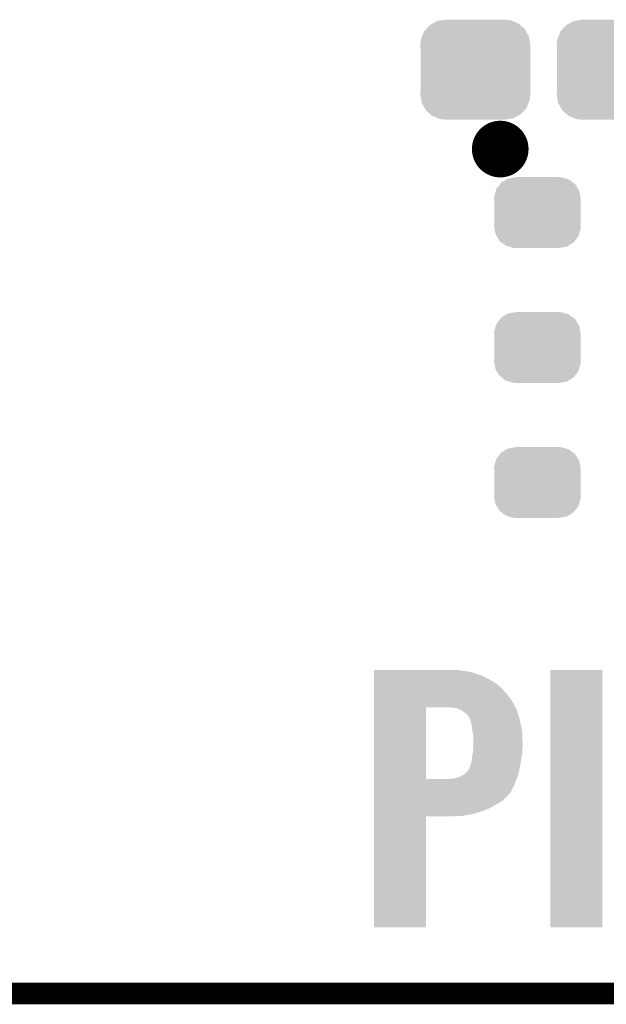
# Model space of a CAD drawing. Extents: x -1.3 to 24.2, y -3.9 to 39.2.
# Tile 2 of 31: x 4.2 to 8.3, y -3.9 to 3. Entities that reach past the tile are written whole.
import ezdxf

# ---------------------------------------------------------------- set-up
doc = ezdxf.new("R2010")
doc.units = 0
doc.layers.get('0').update_dxf_attribs({"linetype": 'CONTINUOUS'})
for name, color, linetype in [('PIR_4_CLICK_V100_GKO', 5, 'CONTINUOUS'), ('PIR_4_CLICK_V100_GTO', 14, 'CONTINUOUS'), ('PIR_4_CLICK_V100_GTS', 12, 'CONTINUOUS')]:
    doc.layers.add(name, color=color, linetype=linetype)

# ---------------------------------------------------------------- blocks, each defined once
blk = doc.blocks.new('CUSTOM_65')
for points in [[(-0.268438, 0.342124), (-0.233628, 0.347838), (0.2622, 0.342124), (0.247972, 0.347838)], [(-0.233628, 0.347838), (-0.20955, 0.35179), (0.247972, 0.347838), (0.20955, 0.35179)], [(-0.360486, 0.26887), (-0.34504, 0.286174), (0.357822, 0.26887), (0.348152, 0.286174)], [(-0.34504, 0.286174), (-0.320744, 0.31339), (0.348152, 0.286174), (0.317222, 0.31339)], [(-0.320744, 0.31339), (-0.298526, 0.325596), (0.317222, 0.31339), (0.30335, 0.325596)], [(-0.298526, 0.325596), (-0.268438, 0.342124), (0.30335, 0.325596), (0.2622, 0.342124)], [(-0.38735, 0.17526), (-0.383124, 0.213652), (0.38735, 0.17526), (0.380766, 0.213652)], [(-0.383124, 0.213652), (-0.37475, 0.234078), (0.380766, 0.213652), (0.377262, 0.234078)], [(-0.37475, 0.234078), (-0.360486, 0.26887), (0.377262, 0.234078), (0.357822, 0.26887)], [(-0.38608, 0.154124), (-0.38735, 0.17526), (0.38608, 0.154124), (0.38735, 0.17526)], [(-0.38608, -0.154124), (-0.38608, 0.154124), (0.38608, -0.154124), (0.38608, 0.154124)], [(-0.38735, -0.17526), (-0.38608, -0.154124), (0.38735, -0.17526), (0.38608, -0.154124)], [(-0.380764, -0.213652), (-0.38735, -0.17526), (0.383124, -0.213652), (0.38735, -0.17526)], [(-0.377262, -0.234078), (-0.380764, -0.213652), (0.374748, -0.234078), (0.383124, -0.213652)], [(-0.35782, -0.26887), (-0.377262, -0.234078), (0.360486, -0.26887), (0.374748, -0.234078)], [(-0.348152, -0.286174), (-0.35782, -0.26887), (0.345038, -0.286174), (0.360486, -0.26887)], [(-0.31722, -0.31339), (-0.348152, -0.286174), (0.320744, -0.31339), (0.345038, -0.286174)], [(-0.30335, -0.325596), (-0.31722, -0.31339), (0.298524, -0.325596), (0.320744, -0.31339)], [(-0.262198, -0.342124), (-0.30335, -0.325596), (0.268438, -0.342124), (0.298524, -0.325596)], [(-0.247972, -0.347838), (-0.262198, -0.342124), (0.233626, -0.347838), (0.268438, -0.342124)], [(-0.20955, -0.35179), (-0.247972, -0.347838), (0.20955, -0.35179), (0.233626, -0.347838)]]:
    blk.add_solid(points)
blk = doc.blocks.new('CUSTOM_71')
for points in [[(-0.263218, 0.199814), (-0.254768, 0.210758), (0.26581, 0.199814), (0.251368, 0.210758)], [(-0.254768, 0.210758), (-0.218054, 0.233), (0.251368, 0.210758), (0.222016, 0.233)], [(-0.218054, 0.233), (-0.20777, 0.23923), (0.222016, 0.233), (0.200324, 0.23923)], [(-0.20777, 0.23923), (-0.157486, 0.248168), (0.200324, 0.23923), (0.169202, 0.248168)], [(-0.157486, 0.248168), (-0.15367, 0.248846), (0.169202, 0.248168), (0.15367, 0.248846)], [(-0.15367, 0.248846), (-0.15367, 0.25019), (0.15367, 0.248846), (0.15367, 0.25019)], [(-0.303986, 0.114586), (-0.29256, 0.153072), (0.301898, 0.114586), (0.2947, 0.153072)], [(-0.29256, 0.153072), (-0.288346, 0.167262), (0.2947, 0.153072), (0.28593, 0.167262)], [(-0.288346, 0.167262), (-0.263218, 0.199814), (0.28593, 0.167262), (0.26581, 0.199814)], [(-0.3048, 0.09906), (-0.303986, 0.114586), (0.3048, 0.09906), (0.301898, 0.114586)], [(-0.30353, 0.079592), (-0.3048, 0.09906), (0.30353, 0.079592), (0.3048, 0.09906)], [(-0.30353, -0.079592), (-0.30353, 0.079592), (0.30353, -0.079592), (0.30353, 0.079592)], [(-0.3048, -0.09906), (-0.30353, -0.079592), (0.3048, -0.09906), (0.30353, -0.079592)], [(-0.301896, -0.114586), (-0.3048, -0.09906), (0.303986, -0.114586), (0.3048, -0.09906)], [(-0.2947, -0.153072), (-0.301896, -0.114586), (0.292558, -0.153072), (0.303986, -0.114586)], [(-0.285928, -0.167262), (-0.2947, -0.153072), (0.288346, -0.167262), (0.292558, -0.153072)], [(-0.26581, -0.199814), (-0.285928, -0.167262), (0.263216, -0.199814), (0.288346, -0.167262)], [(-0.251366, -0.210758), (-0.26581, -0.199814), (0.254768, -0.210758), (0.263216, -0.199814)], [(-0.222016, -0.233), (-0.251366, -0.210758), (0.218052, -0.233), (0.254768, -0.210758)], [(-0.200322, -0.23923), (-0.222016, -0.233), (0.20777, -0.23923), (0.218052, -0.233)], [(-0.169202, -0.248168), (-0.200322, -0.23923), (0.157484, -0.248168), (0.20777, -0.23923)], [(-0.15367, -0.248846), (-0.169202, -0.248168), (0.15367, -0.248846), (0.157484, -0.248168)], [(-0.15367, -0.25019), (-0.15367, -0.248846), (0.15367, -0.25019), (0.15367, -0.248846)]]:
    blk.add_solid(points)

msp = doc.modelspace()

# ---------------------------------------------------------------- linework, layer by layer
at = {"layer": 'PIR_4_CLICK_V100_GKO', "const_width": 0.1524}
msp.add_lwpolyline([(-1.27, -3.81), (21.59, -3.81)], dxfattribs=at)
at = {"layer": 'PIR_4_CLICK_V100_GTO', "const_width": 0.20066}
msp.add_lwpolyline([(7.47014, 2.1336, 1), (7.66826, 2.1336, 1)], format="xyb", close=True, dxfattribs=at)
at = {"layer": 'PIR_4_CLICK_V100_GTO'}
for points in [[(6.680222, -1.5367), (6.680224, -1.53416), (7.29742, -1.5367), (7.2771, -1.53416)], [(6.680222, -1.54178), (6.680222, -1.5367), (7.3279, -1.54178), (7.29742, -1.5367)], [(6.680222, -1.546862), (6.680222, -1.54178), (7.363464, -1.546862), (7.3279, -1.54178)], [(6.680222, -1.5621), (6.680222, -1.546862), (7.4041, -1.5621), (7.363464, -1.546862)], [(6.680222, -1.57734), (6.680222, -1.5621), (7.44982, -1.57734), (7.4041, -1.5621)], [(6.680222, -1.59766), (6.680222, -1.57734), (7.490458, -1.59766), (7.44982, -1.57734)], [(7.92226, -3.345156), (7.922282, -1.534184), (8.287996, -3.345156), (8.28802, -1.534184)], [(7.922282, -1.534184), (7.922284, -1.53416), (8.28802, -1.534184), (7.922284, -1.53416)], [(6.68022, -1.704338), (6.680222, -1.66116), (7.617458, -1.704338), (7.57936, -1.66116)], [(6.680222, -1.6256), (6.680222, -1.59766), (7.53618, -1.6256), (7.490458, -1.59766)], [(6.680222, -1.66116), (6.680222, -1.6256), (7.57936, -1.66116), (7.53618, -1.6256)], [(6.68022, -1.7526), (6.68022, -1.704338), (7.653022, -1.7526), (7.617458, -1.704338)], [(6.680212, -2.301218), (6.68022, -1.795782), (7.045962, -2.301218), (7.045982, -1.795782)], [(6.68022, -1.79578), (6.68022, -1.7526), (7.676412, -1.79578), (7.653022, -1.7526)], [(6.68022, -1.795782), (6.68022, -1.79578), (7.045982, -1.795782), (7.20852, -1.79578)], [(7.259322, -1.800862), (7.20852, -1.79578), (7.679164, -1.800862), (7.676412, -1.79578)], [(7.2771, -1.80848), (7.259322, -1.800862), (7.68329, -1.80848), (7.679164, -1.800862)], [(7.2898, -1.81356), (7.2771, -1.80848), (7.686042, -1.81356), (7.68329, -1.80848)], [(7.289804, -1.813562), (7.2898, -1.81356), (7.686042, -1.813562), (7.686042, -1.81356)], [(7.29996, -1.818642), (7.289804, -1.813562), (7.687548, -1.818642), (7.686042, -1.813562)], [(7.305046, -1.82372), (7.29996, -1.818642), (7.689052, -1.82372), (7.687548, -1.818642)], [(7.307586, -1.823724), (7.305046, -1.82372), (7.689054, -1.823724), (7.689052, -1.82372)], [(7.335522, -1.846582), (7.307586, -1.823724), (7.695826, -1.846582), (7.689054, -1.823724)], [(7.3533, -1.87198), (7.335522, -1.846582), (7.703352, -1.87198), (7.695826, -1.846582)], [(7.35711, -1.882138), (7.3533, -1.87198), (7.70636, -1.882138), (7.703352, -1.87198)], [(7.36092, -1.8923), (7.35711, -1.882138), (7.708584, -1.8923), (7.70636, -1.882138)], [(7.36346, -1.899924), (7.36092, -1.8923), (7.710252, -1.899924), (7.708584, -1.8923)], [(7.36346, -1.905002), (7.36346, -1.899924), (7.711362, -1.905002), (7.710252, -1.899924)], [(7.36854, -1.925322), (7.36346, -1.905002), (7.715808, -1.925322), (7.711362, -1.905002)], [(7.37108, -1.95072), (7.36854, -1.925322), (7.721362, -1.95072), (7.715808, -1.925322)], [(7.373198, -1.963422), (7.37108, -1.95072), (7.72414, -1.963422), (7.721362, -1.95072)], [(7.3787, -1.996442), (7.373198, -1.963422), (7.725058, -1.996442), (7.72414, -1.963422)], [(7.3787, -2.05486), (7.3787, -1.996442), (7.72668, -2.05486), (7.725058, -1.996442)], [(7.3787, -2.08026), (7.3787, -2.05486), (7.72668, -2.08026), (7.72668, -2.05486)], [(7.36854, -2.171702), (7.370656, -2.1463), (7.714826, -2.171702), (7.71906, -2.1463)], [(7.370656, -2.1463), (7.37108, -2.141218), (7.71906, -2.1463), (7.720188, -2.141218)], [(7.37108, -2.141218), (7.374216, -2.123442), (7.720188, -2.141218), (7.72414, -2.123442)], [(7.374216, -2.123442), (7.37825, -2.100582), (7.72414, -2.123442), (7.72414, -2.100582)], [(7.37825, -2.100582), (7.3787, -2.098042), (7.72414, -2.100582), (7.724456, -2.098042)], [(7.3787, -2.098042), (7.3787, -2.08026), (7.724456, -2.098042), (7.72668, -2.08026)], [(7.3533, -2.222504), (7.35838, -2.20726), (7.70585, -2.222504), (7.7089, -2.20726)], [(7.35838, -2.20726), (7.36092, -2.19964), (7.7089, -2.20726), (7.71017, -2.19964)], [(7.36092, -2.19964), (7.36854, -2.171702), (7.71017, -2.19964), (7.714826, -2.171702)], [(7.27202, -2.288542), (7.297422, -2.27838), (7.689358, -2.288542), (7.693268, -2.27838)], [(7.297422, -2.27838), (7.310118, -2.270762), (7.693268, -2.27838), (7.696198, -2.270762)], [(7.310118, -2.270762), (7.322818, -2.263142), (7.696198, -2.270762), (7.697722, -2.263142)], [(7.322818, -2.263142), (7.343136, -2.242822), (7.697722, -2.263142), (7.701786, -2.242822)], [(7.343136, -2.242822), (7.34568, -2.2352), (7.701786, -2.242822), (7.70331, -2.2352)], [(7.34568, -2.2352), (7.3533, -2.222504), (7.70331, -2.2352), (7.70585, -2.222504)], [(6.680212, -2.30124), (6.680212, -2.301218), (7.200898, -2.30124), (7.045962, -2.301218)], [(6.680212, -2.3368), (6.680212, -2.30124), (7.6708, -2.3368), (7.684476, -2.30124)], [(6.680212, -2.397758), (6.680212, -2.3368), (7.640318, -2.397758), (7.6708, -2.3368)], [(7.200898, -2.30124), (7.21868, -2.2987), (7.684476, -2.30124), (7.685452, -2.2987)], [(7.21868, -2.2987), (7.244078, -2.29616), (7.685452, -2.2987), (7.68643, -2.29616)], [(7.244078, -2.29616), (7.27202, -2.288542), (7.68643, -2.29616), (7.689358, -2.288542)], [(6.68021, -2.44602), (6.680212, -2.42316), (7.59206, -2.44602), (7.61746, -2.42316)], [(6.680212, -2.42316), (6.680212, -2.397758), (7.61746, -2.42316), (7.640318, -2.397758)], [(6.68021, -2.4511), (6.68021, -2.44602), (7.58698, -2.4511), (7.59206, -2.44602)], [(6.68021, -2.4638), (6.68021, -2.4511), (7.5692, -2.4638), (7.58698, -2.4511)], [(6.68021, -2.48158), (6.68021, -2.4638), (7.53618, -2.48158), (7.5692, -2.4638)], [(6.68021, -2.50444), (6.68021, -2.48158), (7.498084, -2.50444), (7.53618, -2.48158)], [(6.6802, -3.345156), (6.68021, -2.562884), (7.045936, -3.345156), (7.04596, -2.562884)], [(6.68021, -2.527302), (6.68021, -2.50444), (7.4422, -2.527302), (7.498084, -2.50444)], [(6.68021, -2.54508), (6.68021, -2.527302), (7.378702, -2.54508), (7.4422, -2.527302)], [(6.68021, -2.56032), (6.68021, -2.54508), (7.305038, -2.56032), (7.378702, -2.54508)], [(6.68021, -2.56286), (6.68021, -2.56032), (7.21868, -2.56286), (7.305038, -2.56032)], [(6.68021, -2.562884), (6.68021, -2.56286), (7.04596, -2.562884), (7.21868, -2.56286)], [(7.045936, -3.34518), (6.6802, -3.345156), (7.045936, -3.34518), (7.045936, -3.345156)], [(8.287996, -3.34518), (7.92226, -3.345156), (8.287996, -3.34518), (8.287996, -3.345156)]]:
    msp.add_solid(points, dxfattribs=at)

# ---------------------------------------------------------------- block references
at = {"layer": 'PIR_4_CLICK_V100_GTS'}
for name, p in [('CUSTOM_65', (7.39394, 2.6924)), ('CUSTOM_65', (8.35406, 2.6924)), ('CUSTOM_71', (7.83082, 1.68656)), ('CUSTOM_71', (7.83082, 0.7366)), ('CUSTOM_71', (7.83082, -0.21336))]:
    msp.add_blockref(name, p, dxfattribs=at)

doc.saveas('drawing.dxf')
